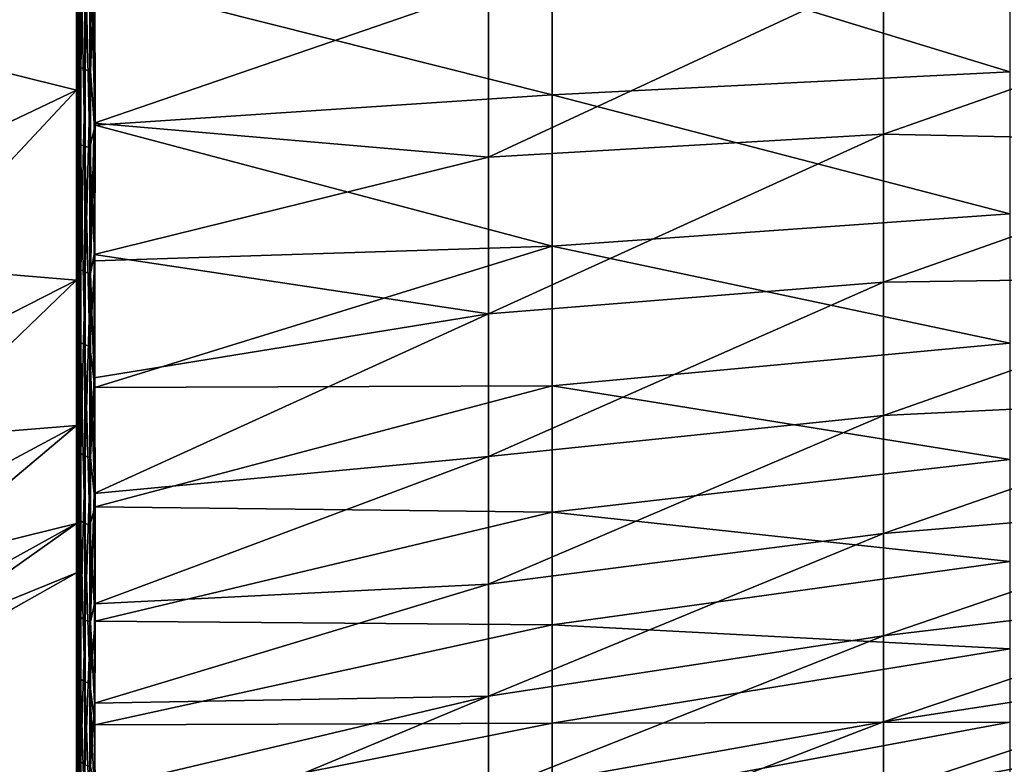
# Model space of a CAD drawing. Header units: metres. Extents: x 59 to 124, y -85 to 86.
# Tile 18 of 186: x 105.75 to 111.84, y -20.57 to -15.96. Entities that reach past the tile are written whole.
import ezdxf

# ---------------------------------------------------------------- set-up
doc = ezdxf.new("R2010")
doc.units = ezdxf.units.M
doc.layers.add('solid_21414500', color=7, linetype='CONTINUOUS')

msp = doc.modelspace()

# ---------------------------------------------------------------- linework, layer by layer
at = {"layer": 'solid_21414500'}
for points in [[(106.099998, -16.046602, 16.324585), (106.099998, -14.724907, 17.08584), (106.099998, -16.678619, 15.184637)], [(106.104294, -14.867027, 16.923786), (106.099998, -16.678619, 15.184637), (106.099998, -14.724907, 17.08584)], [(106.099998, -16.046602, 16.324585), (106.099998, -15.126614, 17.181461), (106.099998, -14.724907, 17.08584)], [(106.104294, -14.867026, -16.923788), (106.099998, -15.056054, -16.794765), (106.099998, -16.052204, -15.845389)], [(106.104294, -14.867026, -16.923788), (106.099998, -16.052204, -15.845389), (106.104294, -16.80755, -14.998311)], [(106.104294, -16.80755, 14.99831), (106.099998, -16.678619, 15.184637), (106.104294, -14.867027, 16.923786)], [(106.104294, -14.867026, -16.923788), (106.104294, -16.80755, -14.998311), (106.116806, -14.920408, -16.84136)], [(106.104294, -16.80755, 14.99831), (106.104294, -14.867027, 16.923786), (106.116806, -14.920408, 16.84136)], [(106.108078, -14.880454, 17.447399), (106.099998, -15.126614, 17.181461), (106.099998, -16.046602, 16.324585)], [(106.108078, -14.880454, 17.447399), (106.099998, -16.046602, 16.324585), (106.108078, -16.235577, 16.193274)], [(106.099998, -14.920086, 16.841646), (106.099998, -14.964194, 12.379624), (106.099998, -16.397953, 10.406242)], [(106.099998, -16.841513, 14.920232), (106.099998, -14.920086, 16.841646), (106.099998, -16.397953, 10.406242)], [(106.099998, -14.920086, -16.841646), (106.099998, -16.841513, -14.920232), (106.099998, -14.964194, -12.379624)], [(106.099998, -14.920086, -16.841646), (106.116806, -14.920408, -16.84136), (106.116806, -16.841473, -14.920281)], [(106.099998, -14.920086, -16.841646), (106.116806, -16.841473, -14.920281), (106.099998, -16.841513, -14.920232)], [(106.099998, -16.841513, 14.920232), (106.116806, -14.920408, 16.84136), (106.099998, -14.920086, 16.841646)], [(106.099998, -16.841513, 14.920232), (106.116806, -16.841473, 14.920281), (106.116806, -14.920408, 16.84136)], [(106.104294, -16.80755, -14.998311), (106.116806, -16.841473, -14.920281), (106.116806, -14.920408, -16.84136)], [(106.104294, -16.80755, 14.99831), (106.116806, -14.920408, 16.84136), (106.116806, -16.841473, 14.920281)], [(106.108078, -14.880454, 17.447399), (106.108078, -16.235577, 16.193274), (106.126984, -14.89929, 17.469469)], [(106.108078, -16.235577, 16.193274), (106.126984, -16.256117, 16.213768), (106.126984, -14.89929, 17.469469)], [(106.126984, -14.89929, 17.469469), (106.126984, -16.256117, 16.213768), (106.153145, -14.912249, 17.48465)], [(106.126984, -16.256117, 16.213768), (106.153145, -16.270247, 16.227865), (106.153145, -14.912249, 17.48465)], [(106.153145, -14.912249, 17.48465), (106.153145, -16.270247, 16.227865), (106.186104, -14.919109, 17.492689)], [(106.153145, -16.270247, 16.227865), (106.186104, -16.277729, 16.235331), (106.186104, -14.919109, 17.492689)], [(106.186104, -14.919109, 17.492689), (106.186104, -16.277729, 16.235331), (106.208519, -15.73166, 16.765785)], [(106.099998, -14.964194, 12.379624), (104, -15.875684, 13.133346), (104, -17.396393, 11.040297)], [(106.099998, -16.397953, 10.406242), (106.099998, -14.964194, 12.379624), (104, -17.396393, 11.040297)], [(106.099998, -14.964194, -12.379624), (106.099998, -16.397953, -10.406242), (104, -15.875684, -13.133346)], [(106.099998, -16.841513, -14.920232), (106.099998, -16.397953, -10.406242), (106.099998, -14.964194, -12.379624)], [(106.099998, -15.056054, -16.794765), (106.099998, -15.467537, -16.874815), (106.099998, -16.368326, -16.002121)], [(106.099998, -16.052204, -15.845389), (106.099998, -15.056054, -16.794765), (106.099998, -16.368326, -16.002121)], [(109.043533, -15.417001, -16.723852), (111.878052, -15.333103, -16.468258), (111.878052, -16.283264, -15.531959)], [(106.099998, -15.467537, -16.874815), (106.107742, -15.3789, -17.008104), (106.107742, -16.713827, -15.698284)], [(106.107742, -15.3789, -17.008104), (106.125877, -15.396049, -17.031286), (106.125877, -16.733034, -15.719747)], [(106.107742, -16.713827, -15.698284), (106.107742, -15.3789, -17.008104), (106.125877, -16.733034, -15.719747)], [(106.125877, -15.396049, -17.031286), (106.151054, -15.407111, -17.048172), (106.151054, -16.745691, -15.735399)], [(106.125877, -16.733034, -15.719747), (106.125877, -15.396049, -17.031286), (106.151054, -16.745691, -15.735399)], [(106.151054, -15.407111, -17.048172), (106.182564, -15.412163, -17.058784), (106.182564, -16.751871, -15.745263)], [(106.151054, -16.745691, -15.735399), (106.151054, -15.407111, -17.048172), (106.182564, -16.751871, -15.745263)], [(106.182564, -15.412163, -17.058784), (106.212784, -15.712296, -16.782736), (106.215019, -16.613186, -15.891124)], [(106.182564, -16.751871, -15.745263), (106.182564, -15.412163, -17.058784), (106.215019, -16.613186, -15.891124)], [(106.212784, -15.712296, -16.782736), (109.043533, -15.417001, -16.723852), (109.043533, -16.424835, -15.736764)], [(109.043533, -16.424835, -15.736764), (109.043533, -15.417001, -16.723852), (111.878052, -16.283264, -15.531959)], [(106.099998, -16.368326, -16.002121), (106.099998, -15.467537, -16.874815), (106.107742, -16.713827, -15.698284)], [(106.215019, -16.613186, -15.891124), (106.212784, -15.712296, -16.782736), (109.043533, -16.424835, -15.736764)], [(108.650543, -16.811028, 15.371027), (111.095047, -16.669821, 15.210791), (111.095047, -15.674022, 16.241253)], [(108.650543, -15.762091, 16.447645), (108.650543, -16.811028, 15.371027), (111.095047, -15.674022, 16.241253)], [(111.095047, -15.674022, 16.241253), (111.095047, -16.669821, 15.210791), (113.539551, -15.809148, 15.815988)], [(106.186104, -16.277729, 16.235331), (106.208519, -16.600231, 15.906385), (106.208519, -15.73166, 16.765785)], [(106.208519, -15.73166, 16.765785), (106.208519, -16.600231, 15.906385), (108.650543, -15.762091, 16.447645)], [(106.208519, -16.600231, 15.906385), (108.650543, -16.811028, 15.371027), (108.650543, -15.762091, 16.447645)], [(111.095047, -16.669821, 15.210791), (113.539551, -16.721287, 14.828274), (113.539551, -15.809148, 15.815988)], [(106.099998, -16.397953, -10.406242), (104, -17.396393, -11.040297), (104, -15.875684, -13.133346)], [(106.099998, -16.922165, 15.416059), (106.099998, -16.046602, 16.324585), (106.099998, -16.678619, 15.184637)], [(106.108078, -16.235577, 16.193274), (106.099998, -16.046602, 16.324585), (106.099998, -16.922165, 15.416059)], [(106.099998, -16.052204, -15.845389), (106.099998, -16.368326, -16.002121), (106.099998, -17.211489, -15.092819)], [(106.099998, -16.988779, -14.836813), (106.099998, -16.052204, -15.845389), (106.099998, -17.211489, -15.092819)], [(106.104294, -16.80755, -14.998311), (106.099998, -16.052204, -15.845389), (106.099998, -16.988779, -14.836813)], [(106.108078, -16.235577, 16.193274), (106.099998, -16.922165, 15.416059), (106.108078, -17.48604, 14.834788)], [(106.108078, -16.235577, 16.193274), (106.108078, -17.48604, 14.834788), (106.126984, -16.256117, 16.213768)], [(106.108078, -17.48604, 14.834788), (106.126984, -17.508171, 14.853554), (106.126984, -16.256117, 16.213768)], [(106.126984, -16.256117, 16.213768), (106.126984, -17.508171, 14.853554), (106.153145, -16.270247, 16.227865)], [(106.126984, -17.508171, 14.853554), (106.153145, -17.523394, 14.866463), (106.153145, -16.270247, 16.227865)], [(106.153145, -16.270247, 16.227865), (106.153145, -17.523394, 14.866463), (106.186104, -16.277729, 16.235331)], [(106.153145, -17.523394, 14.866463), (106.186104, -17.531456, 14.873299), (106.186104, -16.277729, 16.235331)], [(106.186104, -16.277729, 16.235331), (106.186104, -17.531456, 14.873299), (106.208519, -16.600231, 15.906385)], [(109.043533, -16.424835, -15.736764), (111.878052, -16.283264, -15.531959), (111.878052, -17.1616, -14.527981)], [(106.099998, -17.211489, -15.092819), (106.099998, -16.368326, -16.002121), (106.107742, -16.713827, -15.698284)], [(106.099998, -16.397953, 10.406242), (104, -17.396393, 11.040297), (104, -18.643063, 8.772592)], [(106.099998, -17.572744, 8.269278), (106.099998, -16.397953, 10.406242), (104, -18.643063, 8.772592)], [(106.099998, -16.397953, -10.406242), (106.099998, -17.572744, -8.269278), (104, -17.396393, -11.040297)], [(106.099998, -16.841513, 14.920232), (106.099998, -16.397953, 10.406242), (106.099998, -17.572744, 8.269278)], [(106.099998, -16.841513, -14.920232), (106.099998, -17.572744, -8.269278), (106.099998, -16.397953, -10.406242)], [(106.215019, -16.613186, -15.891124), (109.043533, -16.424835, -15.736764), (109.043533, -17.36264, -14.681996)], [(109.043533, -17.36264, -14.681996), (109.043533, -16.424835, -15.736764), (111.878052, -17.1616, -14.527981)], [(106.182564, -16.751871, -15.745263), (106.215019, -16.613186, -15.891124), (106.213882, -17.452311, -14.965409)], [(106.186104, -17.531456, 14.873299), (106.208771, -17.413837, 15.011658), (106.208519, -16.600231, 15.906385)], [(106.208519, -16.600231, 15.906385), (106.208771, -17.413837, 15.011658), (108.650543, -16.811028, 15.371027)], [(106.213882, -17.452311, -14.965409), (106.215019, -16.613186, -15.891124), (109.043533, -17.36264, -14.681996)], [(106.099998, -17.729628, 14.48018), (106.099998, -16.678619, 15.184637), (106.099998, -18.389189, 13.06087)], [(106.104294, -16.80755, 14.99831), (106.099998, -18.389189, 13.06087), (106.099998, -16.678619, 15.184637)], [(106.099998, -17.729628, 14.48018), (106.099998, -16.922165, 15.416059), (106.099998, -16.678619, 15.184637)], [(108.650543, -17.779882, 14.219716), (111.095047, -17.583654, 14.106244), (111.095047, -16.669821, 15.210791)], [(108.650543, -16.811028, 15.371027), (108.650543, -17.779882, 14.219716), (111.095047, -16.669821, 15.210791)], [(111.095047, -16.669821, 15.210791), (111.095047, -17.583654, 14.106244), (113.539551, -16.721287, 14.828274)], [(106.099998, -17.211489, -15.092819), (106.107742, -16.713827, -15.698284), (106.107742, -17.937279, -14.283784)], [(106.107742, -16.713827, -15.698284), (106.125877, -16.733034, -15.719747), (106.125877, -17.958424, -14.3033)], [(106.107742, -17.937279, -14.283784), (106.107742, -16.713827, -15.698284), (106.125877, -17.958424, -14.3033)], [(106.125877, -16.733034, -15.719747), (106.151054, -16.745691, -15.735399), (106.151054, -17.97258, -14.317542)], [(106.125877, -17.958424, -14.3033), (106.125877, -16.733034, -15.719747), (106.151054, -17.97258, -14.317542)], [(106.151054, -16.745691, -15.735399), (106.182564, -16.751871, -15.745263), (106.182564, -17.97982, -14.326529)], [(106.151054, -17.97258, -14.317542), (106.151054, -16.745691, -15.735399), (106.182564, -17.97982, -14.326529)], [(106.182564, -17.97982, -14.326529), (106.182564, -16.751871, -15.745263), (106.213882, -17.452311, -14.965409)], [(111.095047, -17.583654, 14.106244), (113.539551, -17.550362, 13.770393), (113.539551, -16.721287, 14.828274)], [(106.104294, -16.80755, -14.998311), (106.099998, -16.988779, -14.836813), (106.099998, -17.861935, -13.773171)], [(106.104294, -16.80755, -14.998311), (106.099998, -17.861935, -13.773171), (106.104294, -18.500549, -12.851954)], [(106.104294, -18.500549, 12.851954), (106.099998, -18.389189, 13.06087), (106.104294, -16.80755, 14.99831)], [(106.104294, -16.80755, -14.998311), (106.104294, -18.500549, -12.851954), (106.116806, -16.841473, -14.920281)], [(106.104294, -18.500549, 12.851954), (106.104294, -16.80755, 14.99831), (106.116806, -16.841473, 14.920281)], [(106.208771, -17.413837, 15.011658), (108.650543, -17.779882, 14.219716), (108.650543, -16.811028, 15.371027)], [(106.099998, -16.841513, -14.920232), (106.116806, -16.841473, -14.920281), (106.116806, -18.516951, -12.781726)], [(106.099998, -18.517355, 12.781142), (106.116806, -18.516951, 12.781726), (106.116806, -16.841473, 14.920281)], [(106.099998, -18.517355, 12.781142), (106.116806, -16.841473, 14.920281), (106.099998, -16.841513, 14.920232)], [(106.099998, -16.841513, 14.920232), (106.099998, -17.572744, 8.269278), (106.099998, -18.470707, 6.001297)], [(106.099998, -18.517355, 12.781142), (106.099998, -16.841513, 14.920232), (106.099998, -18.470707, 6.001297)], [(106.099998, -16.841513, -14.920232), (106.099998, -18.517355, -12.781142), (106.099998, -17.572744, -8.269278)], [(106.099998, -16.841513, -14.920232), (106.116806, -18.516951, -12.781726), (106.099998, -18.517355, -12.781142)], [(106.104294, -18.500549, -12.851954), (106.116806, -18.516951, -12.781726), (106.116806, -16.841473, -14.920281)], [(106.104294, -18.500549, 12.851954), (106.116806, -16.841473, 14.920281), (106.116806, -18.516951, 12.781726)], [(106.108078, -17.48604, 14.834788), (106.099998, -16.922165, 15.416059), (106.099998, -17.729628, 14.48018)], [(106.099998, -16.988779, -14.836813), (106.099998, -17.211489, -15.092819), (106.099998, -17.994125, -14.149048)], [(106.099998, -17.861935, -13.773171), (106.099998, -16.988779, -14.836813), (106.099998, -17.994125, -14.149048)], [(109.043533, -17.36264, -14.681996), (111.878052, -17.1616, -14.527981), (111.878052, -17.962578, -13.460581)], [(106.099998, -17.994125, -14.149048), (106.099998, -17.211489, -15.092819), (106.107742, -17.937279, -14.283784)], [(106.212883, -18.237072, -13.996699), (109.043533, -17.36264, -14.681996), (109.043533, -18.225218, -13.562167)], [(106.212883, -18.237072, -13.996699), (106.213882, -17.452311, -14.965409), (109.043533, -17.36264, -14.681996)], [(109.043533, -18.225218, -13.562167), (109.043533, -17.36264, -14.681996), (111.878052, -17.962578, -13.460581)], [(106.099998, -17.572744, -8.269278), (104, -18.643063, -8.772592), (104, -17.396393, -11.040297)], [(106.186104, -17.531456, 14.873299), (106.209244, -18.176598, 14.076877), (106.208771, -17.413837, 15.011658)], [(106.208771, -17.413837, 15.011658), (106.209244, -18.176598, 14.076877), (108.650543, -17.779882, 14.219716)], [(106.108078, -17.48604, 14.834788), (106.099998, -17.729628, 14.48018), (106.099998, -18.487923, 13.494552)], [(106.108078, -17.48604, 14.834788), (106.099998, -18.487923, 13.494552), (106.108078, -18.620693, 13.378224)], [(106.108078, -17.48604, 14.834788), (106.108078, -18.620693, 13.378224), (106.126984, -17.508171, 14.853554)], [(106.182564, -17.97982, -14.326529), (106.213882, -17.452311, -14.965409), (106.212883, -18.237072, -13.996699)], [(106.108078, -18.620693, 13.378224), (106.126984, -18.644302, 13.395093), (106.126984, -17.508171, 14.853554)], [(106.126984, -17.508171, 14.853554), (106.126984, -18.644302, 13.395093), (106.153145, -17.523394, 14.866463)], [(106.126984, -18.644302, 13.395093), (106.153145, -18.660542, 13.406696), (106.153145, -17.523394, 14.866463)], [(106.153145, -17.523394, 14.866463), (106.153145, -18.660542, 13.406696), (106.186104, -17.531456, 14.873299)], [(106.153145, -18.660542, 13.406696), (106.186104, -18.669142, 13.412841), (106.186104, -17.531456, 14.873299)], [(106.186104, -17.531456, 14.873299), (106.186104, -18.669142, 13.412841), (106.209244, -18.176598, 14.076877)], [(111.095047, -18.408913, 12.932818), (113.539551, -18.289869, 12.648987), (113.539551, -17.550362, 13.770393)], [(111.095047, -17.583654, 14.106244), (111.095047, -18.408913, 12.932818), (113.539551, -17.550362, 13.770393)], [(106.099998, -17.572744, 8.269278), (104, -18.643063, 8.772592), (104, -19.595457, 6.367146)], [(106.099998, -18.470707, 6.001297), (106.099998, -17.572744, 8.269278), (104, -19.595457, 6.367146)], [(106.099998, -17.572744, -8.269278), (106.099998, -18.470707, -6.001297), (104, -18.643063, -8.772592)], [(106.099998, -18.517355, -12.781142), (106.099998, -18.470707, -6.001297), (106.099998, -17.572744, -8.269278)], [(108.650543, -18.662315, 12.997501), (111.095047, -18.408913, 12.932818), (111.095047, -17.583654, 14.106244)], [(108.650543, -17.779882, 14.219716), (108.650543, -18.662315, 12.997501), (111.095047, -17.583654, 14.106244)], [(106.099998, -18.487923, 13.494552), (106.099998, -17.729628, 14.48018), (106.099998, -18.389189, 13.06087)], [(106.209244, -18.176598, 14.076877), (106.209953, -18.892487, 13.095258), (108.650543, -17.779882, 14.219716)], [(106.209953, -18.892487, 13.095258), (108.650543, -18.662315, 12.997501), (108.650543, -17.779882, 14.219716)], [(106.099998, -17.861935, -13.773171), (106.099998, -17.994125, -14.149048), (106.099998, -18.729258, -13.15604)], [(106.099998, -18.668612, -12.658261), (106.099998, -17.861935, -13.773171), (106.099998, -18.729258, -13.15604)], [(106.104294, -18.500549, -12.851954), (106.099998, -17.861935, -13.773171), (106.099998, -18.668612, -12.658261)], [(106.099998, -17.994125, -14.149048), (106.107742, -17.937279, -14.283784), (106.107742, -19.038261, -12.77202)], [(106.107742, -17.937279, -14.283784), (106.125877, -17.958424, -14.3033), (106.125877, -19.061142, -12.789428)], [(106.107742, -19.038261, -12.77202), (106.107742, -17.937279, -14.283784), (106.125877, -19.061142, -12.789428)], [(106.125877, -17.958424, -14.3033), (106.151054, -17.97258, -14.317542), (106.151054, -19.076645, -12.802125)], [(106.125877, -19.061142, -12.789428), (106.125877, -17.958424, -14.3033), (106.151054, -19.076645, -12.802125)], [(106.151054, -17.97258, -14.317542), (106.182564, -17.97982, -14.326529), (106.182564, -19.084839, -12.810131)], [(106.151054, -19.076645, -12.802125), (106.151054, -17.97258, -14.317542), (106.182564, -19.084839, -12.810131)], [(109.043533, -18.225218, -13.562167), (111.878052, -17.962578, -13.460581), (111.878052, -18.680933, -12.336223)], [(106.099998, -18.729258, -13.15604), (106.099998, -17.994125, -14.149048), (106.107742, -19.038261, -12.77202)], [(106.182564, -17.97982, -14.326529), (106.212883, -18.237072, -13.996699), (106.215515, -18.973429, -12.974946)], [(106.182564, -19.084839, -12.810131), (106.182564, -17.97982, -14.326529), (106.215515, -18.973429, -12.974946)], [(106.186104, -18.669142, 13.412841), (106.209953, -18.892487, 13.095258), (106.209244, -18.176598, 14.076877)], [(106.215515, -18.973429, -12.974946), (106.212883, -18.237072, -13.996699), (109.043533, -18.225218, -13.562167)], [(106.215515, -18.973429, -12.974946), (109.043533, -18.225218, -13.562167), (109.043533, -19.007475, -12.383594)], [(109.043533, -19.007475, -12.383594), (109.043533, -18.225218, -13.562167), (111.878052, -18.680933, -12.336223)], [(111.095047, -19.139795, 11.701684), (113.539551, -18.934469, 11.473887), (113.539551, -18.289869, 12.648987)], [(111.095047, -18.408913, 12.932818), (111.095047, -19.139795, 11.701684), (113.539551, -18.289869, 12.648987)], [(106.099998, -19.200472, 12.454198), (106.099998, -18.389189, 13.06087), (106.099998, -19.83078, 10.746627)], [(106.104294, -18.500549, 12.851954), (106.099998, -19.83078, 10.746627), (106.099998, -18.389189, 13.06087)], [(106.099998, -19.200472, 12.454198), (106.099998, -18.487923, 13.494552), (106.099998, -18.389189, 13.06087)], [(108.650543, -19.452543, 11.717183), (111.095047, -19.139795, 11.701684), (111.095047, -18.408913, 12.932818)], [(108.650543, -18.662315, 12.997501), (108.650543, -19.452543, 11.717183), (111.095047, -18.408913, 12.932818)], [(106.099998, -18.470707, 6.001297), (104, -19.595457, 6.367146), (104, -20.239017, 3.860624)], [(106.099998, -19.077148, 3.63934), (106.099998, -18.470707, 6.001297), (104, -20.239017, 3.860624)], [(106.099998, -18.470707, -6.001297), (104, -19.595457, -6.367146), (104, -18.643063, -8.772592)], [(106.099998, -18.470707, -6.001297), (106.099998, -19.077148, -3.63934), (104, -19.595457, -6.367146)], [(106.099998, -18.517355, 12.781142), (106.099998, -18.470707, 6.001297), (106.099998, -19.077148, 3.63934)], [(106.099998, -18.517355, -12.781142), (106.099998, -19.077148, -3.63934), (106.099998, -18.470707, -6.001297)], [(106.108078, -18.620693, 13.378224), (106.099998, -18.487923, 13.494552), (106.099998, -19.200472, 12.454198)], [(106.104294, -18.500549, -12.851954), (106.099998, -18.668612, -12.658261), (106.099998, -19.405914, -11.496085)], [(106.104294, -18.500549, -12.851954), (106.099998, -19.405914, -11.496085), (106.104294, -19.921091, -10.516329)], [(106.104294, -19.921093, 10.516327), (106.099998, -19.83078, 10.746627), (106.104294, -18.500549, 12.851954)], [(106.099998, -18.517355, -12.781142), (106.116806, -18.516951, -12.781726), (106.116806, -19.922743, -10.456306)], [(106.099998, -18.517355, 12.781142), (106.116806, -19.922743, 10.456306), (106.116806, -18.516951, 12.781726)], [(106.099998, -18.517355, 12.781142), (106.099998, -19.077148, 3.63934), (106.099998, -19.382875, 1.219279)], [(106.099998, -19.922743, 10.45621), (106.099998, -18.517355, 12.781142), (106.099998, -19.382875, 1.219279)], [(106.099998, -18.517355, -12.781142), (106.099998, -19.922743, -10.45621), (106.099998, -19.077148, -3.63934)], [(106.099998, -18.517355, -12.781142), (106.116806, -19.922743, -10.456306), (106.099998, -19.922743, -10.45621)], [(106.099998, -19.922743, 10.45621), (106.116806, -19.922743, 10.456306), (106.099998, -18.517355, 12.781142)], [(106.104294, -18.500549, -12.851954), (106.104294, -19.921091, -10.516329), (106.116806, -18.516951, -12.781726)], [(106.104294, -19.921093, 10.516327), (106.104294, -18.500549, 12.851954), (106.116806, -18.516951, 12.781726)], [(106.104294, -19.921091, -10.516329), (106.116806, -19.922743, -10.456306), (106.116806, -18.516951, -12.781726)], [(106.104294, -19.921093, 10.516327), (106.116806, -18.516951, 12.781726), (106.116806, -19.922743, 10.456306)], [(106.108078, -18.620693, 13.378224), (106.099998, -19.200472, 12.454198), (106.108078, -19.633873, 11.834714)], [(106.108078, -18.620693, 13.378224), (106.108078, -19.633873, 11.834714), (106.126984, -18.644302, 13.395093)], [(106.108078, -19.633873, 11.834714), (106.126984, -19.658726, 11.849689), (106.126984, -18.644302, 13.395093)], [(106.126984, -18.644302, 13.395093), (106.126984, -19.658726, 11.849689), (106.153145, -18.660542, 13.406696)], [(106.099998, -18.668612, -12.658261), (106.099998, -18.729258, -13.15604), (106.099998, -19.428139, -12.093458)], [(106.099998, -19.405914, -11.496085), (106.099998, -18.668612, -12.658261), (106.099998, -19.428139, -12.093458)], [(106.126984, -19.658726, 11.849689), (106.153145, -19.675823, 11.85999), (106.153145, -18.660542, 13.406696)], [(106.153145, -18.660542, 13.406696), (106.153145, -19.675823, 11.85999), (106.186104, -18.669142, 13.412841)], [(106.153145, -19.675823, 11.85999), (106.186104, -19.684875, 11.865445), (106.186104, -18.669142, 13.412841)], [(106.186104, -18.669142, 13.412841), (106.186104, -19.684875, 11.865445), (106.209953, -18.892487, 13.095258)], [(106.209953, -18.892487, 13.095258), (106.210884, -19.573971, 12.048266), (108.650543, -18.662315, 12.997501)], [(106.210884, -19.573971, 12.048266), (108.650543, -19.452543, 11.717183), (108.650543, -18.662315, 12.997501)], [(109.043533, -19.007475, -12.383594), (111.878052, -18.680933, -12.336223), (111.878052, -19.312027, -11.166336)], [(106.099998, -19.428139, -12.093458), (106.099998, -18.729258, -13.15604), (106.107742, -19.038261, -12.77202)], [(106.186104, -19.684875, 11.865445), (106.210884, -19.573971, 12.048266), (106.209953, -18.892487, 13.095258)], [(111.095047, -19.771172, 10.427661), (113.539551, -19.479694, 10.255825), (113.539551, -18.934469, 11.473887)], [(111.095047, -19.139795, 11.701684), (111.095047, -19.771172, 10.427661), (113.539551, -18.934469, 11.473887)], [(106.182564, -19.084839, -12.810131), (106.215515, -18.973429, -12.974946), (106.214828, -19.68145, -11.869782)], [(106.214828, -19.68145, -11.869782), (106.215515, -18.973429, -12.974946), (109.043533, -19.007475, -12.383594)], [(106.214828, -19.68145, -11.869782), (109.043533, -19.007475, -12.383594), (109.043533, -19.704647, -11.160911)], [(109.043533, -19.704647, -11.160911), (109.043533, -19.007475, -12.383594), (111.878052, -19.312027, -11.166336)], [(106.099998, -19.428139, -12.093458), (106.107742, -19.038261, -12.77202), (106.107742, -20.015228, -11.177333)], [(106.107742, -19.038261, -12.77202), (106.125877, -19.061142, -12.789428), (106.125877, -20.039557, -11.192616)], [(106.107742, -20.015228, -11.177333), (106.107742, -19.038261, -12.77202), (106.125877, -20.039557, -11.192616)], [(106.125877, -19.061142, -12.789428), (106.151054, -19.076645, -12.802125), (106.151054, -20.056183, -11.20374)], [(106.125877, -20.039557, -11.192616), (106.125877, -19.061142, -12.789428), (106.151054, -20.056183, -11.20374)], [(106.099998, -19.077148, 3.63934), (104, -20.239017, 3.860624), (104, -20.563272, 1.293916)], [(106.099998, -19.382875, 1.219279), (106.099998, -19.077148, 3.63934), (104, -20.563272, 1.293916)], [(106.099998, -19.077148, -3.63934), (104, -20.239017, -3.860624), (104, -19.595457, -6.367146)], [(106.099998, -19.077148, -3.63934), (106.099998, -19.382875, -1.219279), (104, -20.239017, -3.860624)], [(106.099998, -19.922743, -10.45621), (106.099998, -19.382875, -1.219279), (106.099998, -19.077148, -3.63934)], [(106.151054, -19.076645, -12.802125), (106.182564, -19.084839, -12.810131), (106.182564, -20.065176, -11.210723)], [(106.151054, -20.056183, -11.20374), (106.151054, -19.076645, -12.802125), (106.182564, -20.065176, -11.210723)], [(106.182564, -20.065176, -11.210723), (106.182564, -19.084839, -12.810131), (106.214828, -19.68145, -11.869782)], [(108.650543, -20.14526, 10.397031), (111.095047, -19.771172, 10.427661), (111.095047, -19.139795, 11.701684)], [(108.650543, -19.452543, 11.717183), (108.650543, -20.14526, 10.397031), (111.095047, -19.139795, 11.701684)], [(106.099998, -19.874287, 11.346276), (106.099998, -19.200472, 12.454198), (106.099998, -19.83078, 10.746627)], [(106.108078, -19.633873, 11.834714), (106.099998, -19.200472, 12.454198), (106.099998, -19.874287, 11.346276)], [(109.043533, -19.704647, -11.160911), (111.878052, -19.312027, -11.166336), (111.878052, -19.852346, -9.961065)], [(106.099998, -19.382875, 1.219279), (104, -20.563272, 1.293916), (104, -20.563272, -1.293916)], [(106.099998, -19.382875, -1.219279), (104, -20.563272, -1.293916), (104, -20.239017, -3.860624)], [(106.099998, -19.382875, -1.219279), (106.099998, -19.382875, 1.219279), (104, -20.563272, -1.293916)], [(106.099998, -19.922743, -10.45621), (106.099998, -19.382875, 1.219279), (106.099998, -19.382875, -1.219279)], [(106.099998, -19.922743, -10.45621), (106.099998, -19.922743, 10.45621), (106.099998, -19.382875, 1.219279)], [(106.099998, -19.405914, -11.496085), (106.099998, -19.428139, -12.093458), (106.099998, -20.081758, -10.97769)], [(106.099998, -20.070993, -10.291005), (106.099998, -19.405914, -11.496085), (106.099998, -20.081758, -10.97769)], [(106.104294, -19.921091, -10.516329), (106.099998, -19.405914, -11.496085), (106.099998, -20.070993, -10.291005)], [(106.099998, -20.081758, -10.97769), (106.099998, -19.428139, -12.093458), (106.107742, -20.015228, -11.177333)], [(106.210884, -19.573971, 12.048266), (106.21209, -20.187891, 10.990893), (108.650543, -19.452543, 11.717183)], [(106.21209, -20.187891, 10.990893), (108.650543, -20.14526, 10.397031), (108.650543, -19.452543, 11.717183)], [(111.095047, -20.303404, 9.112076), (113.539551, -19.928656, 8.999671), (113.539551, -19.479694, 10.255825)], [(111.095047, -19.771172, 10.427661), (111.095047, -20.303404, 9.112076), (113.539551, -19.479694, 10.255825)], [(106.186104, -19.684875, 11.865445), (106.21209, -20.187891, 10.990893), (106.210884, -19.573971, 12.048266)], [(106.108078, -19.633873, 11.834714), (106.099998, -19.874287, 11.346276), (106.099998, -20.468821, 10.243354)], [(106.108078, -19.633873, 11.834714), (106.099998, -20.468821, 10.243354), (106.108078, -20.526449, 10.218452)], [(106.108078, -19.633873, 11.834714), (106.108078, -20.526449, 10.218452), (106.126984, -19.658726, 11.849689)], [(106.108078, -20.526449, 10.218452), (106.126984, -20.552374, 10.231483), (106.126984, -19.658726, 11.849689)], [(106.126984, -19.658726, 11.849689), (106.126984, -20.552374, 10.231483), (106.153145, -19.675823, 11.85999)], [(106.126984, -20.552374, 10.231483), (106.153145, -20.570208, 10.240445), (106.153145, -19.675823, 11.85999)], [(106.153145, -19.675823, 11.85999), (106.153145, -20.570208, 10.240445), (106.186104, -19.684875, 11.865445)], [(106.153145, -20.570208, 10.240445), (106.186104, -20.579651, 10.245192), (106.186104, -19.684875, 11.865445)], [(106.182564, -20.065176, -11.210723), (106.214828, -19.68145, -11.869782), (106.214317, -20.323366, -10.738802)], [(106.186104, -19.684875, 11.865445), (106.186104, -20.579651, 10.245192), (106.21209, -20.187891, 10.990893)], [(106.214317, -20.323366, -10.738802), (106.214828, -19.68145, -11.869782), (109.043533, -19.704647, -11.160911)], [(106.214317, -20.323366, -10.738802), (109.043533, -19.704647, -11.160911), (109.043533, -20.312901, -9.90611)], [(109.043533, -20.312901, -9.90611), (109.043533, -19.704647, -11.160911), (111.878052, -19.852346, -9.961065)], [(108.650543, -20.739901, 9.03312), (111.095047, -20.303404, 9.112076), (111.095047, -19.771172, 10.427661)], [(108.650543, -20.14526, 10.397031), (108.650543, -20.739901, 9.03312), (111.095047, -19.771172, 10.427661)], [(106.099998, -20.468821, 10.243354), (106.099998, -19.83078, 10.746627), (106.099998, -20.982237, 8.27617)], [(106.104294, -19.921093, 10.516327), (106.099998, -20.982237, 8.27617), (106.099998, -19.83078, 10.746627)], [(106.099998, -20.468821, 10.243354), (106.099998, -19.874287, 11.346276), (106.099998, -19.83078, 10.746627)], [(109.043533, -20.312901, -9.90611), (111.878052, -19.852346, -9.961065), (111.878052, -20.306108, -8.7161)], [(106.104294, -19.921091, -10.516329), (106.099998, -20.070993, -10.291005), (106.099998, -20.660975, -9.048398)], [(106.104294, -19.921091, -10.516329), (106.099998, -20.660975, -9.048398), (106.104294, -21.048258, -8.025828)], [(106.104294, -21.048258, 8.025827), (106.099998, -20.982237, 8.27617), (106.104294, -19.921093, 10.516327)], [(106.099998, -19.922743, -10.45621), (106.099998, -21.037743, -7.978935), (106.099998, -19.922743, 10.45621)], [(106.099998, -21.037743, -7.978935), (106.099998, -21.037743, 7.978935), (106.099998, -19.922743, 10.45621)], [(106.099998, -19.922743, -10.45621), (106.116806, -19.922743, -10.456306), (106.116806, -21.037971, -7.978332)], [(106.099998, -19.922743, -10.45621), (106.116806, -21.037971, -7.978332), (106.099998, -21.037743, -7.978935)], [(106.099998, -21.037743, 7.978935), (106.116806, -21.037971, 7.978332), (106.116806, -19.922743, 10.456306)], [(106.099998, -21.037743, 7.978935), (106.116806, -19.922743, 10.456306), (106.099998, -19.922743, 10.45621)], [(106.104294, -19.921091, -10.516329), (106.104294, -21.048258, -8.025828), (106.116806, -19.922743, -10.456306)], [(106.104294, -21.048258, 8.025827), (106.104294, -19.921093, 10.516327), (106.116806, -19.922743, 10.456306)], [(106.104294, -21.048258, -8.025828), (106.116806, -21.037971, -7.978332), (106.116806, -19.922743, -10.456306)], [(106.104294, -21.048258, 8.025827), (106.116806, -19.922743, 10.456306), (106.116806, -21.037971, 7.978332)], [(111.095047, -20.744255, 7.737999), (113.539551, -20.290998, 7.705329), (113.539551, -19.928656, 8.999671)], [(111.095047, -20.303404, 9.112076), (111.095047, -20.744255, 7.737999), (113.539551, -19.928656, 8.999671)], [(106.099998, -20.081758, -10.97769), (106.107742, -20.015228, -11.177333), (106.107742, -20.864923, -9.511424)], [(106.107742, -20.015228, -11.177333), (106.125877, -20.039557, -11.192616), (106.125877, -20.890577, -9.524324)], [(106.107742, -20.864923, -9.511424), (106.107742, -20.015228, -11.177333), (106.125877, -20.890577, -9.524324)], [(106.125877, -20.039557, -11.192616), (106.151054, -20.056183, -11.20374), (106.151054, -20.908226, -9.533685)], [(106.125877, -20.890577, -9.524324), (106.125877, -20.039557, -11.192616), (106.151054, -20.908226, -9.533685)], [(106.099998, -20.070993, -10.291005), (106.099998, -20.081758, -10.97769), (106.099998, -20.642868, -9.892281)], [(106.099998, -20.660975, -9.048398), (106.099998, -20.070993, -10.291005), (106.099998, -20.642868, -9.892281)], [(106.099998, -20.642868, -9.892281), (106.099998, -20.081758, -10.97769), (106.107742, -20.864923, -9.511424)], [(106.151054, -20.056183, -11.20374), (106.182564, -20.065176, -11.210723), (106.182564, -20.91794, -9.539519)], [(106.151054, -20.908226, -9.533685), (106.151054, -20.056183, -11.20374), (106.182564, -20.91794, -9.539519)], [(106.182564, -20.065176, -11.210723), (106.214317, -20.323366, -10.738802), (106.216072, -20.876534, -9.628573)], [(106.182564, -20.91794, -9.539519), (106.182564, -20.065176, -11.210723), (106.216072, -20.876534, -9.628573)], [(106.21209, -20.187891, 10.990893), (106.213524, -20.722252, 9.95612), (108.650543, -20.14526, 10.397031)], [(106.213524, -20.722252, 9.95612), (106.214996, -21.159225, 8.991438), (108.650543, -20.14526, 10.397031)], [(106.214996, -21.159225, 8.991438), (108.650543, -20.739901, 9.03312), (108.650543, -20.14526, 10.397031)], [(106.186104, -20.579651, 10.245192), (106.213524, -20.722252, 9.95612), (106.21209, -20.187891, 10.990893)], [(111.095047, -21.097338, 6.315859), (113.539551, -20.572376, 6.385228), (113.539551, -20.290998, 7.705329)], [(111.095047, -20.744255, 7.737999), (111.095047, -21.097338, 6.315859), (113.539551, -20.290998, 7.705329)], [(106.216072, -20.876534, -9.628573), (106.214317, -20.323366, -10.738802), (109.043533, -20.312901, -9.90611)], [(106.216072, -20.876534, -9.628573), (109.043533, -20.312901, -9.90611), (109.043533, -20.834997, -8.603311)], [(108.650543, -21.242277, 7.591511), (111.095047, -20.744255, 7.737999), (111.095047, -20.303404, 9.112076)], [(108.650543, -20.739901, 9.03312), (108.650543, -21.242277, 7.591511), (111.095047, -20.303404, 9.112076)], [(109.043533, -20.834997, -8.603311), (111.878052, -20.306108, -8.7161), (111.878052, -20.68082, -7.421527)], [(109.043533, -20.834997, -8.603311), (109.043533, -20.312901, -9.90611), (111.878052, -20.306108, -8.7161)], [(106.099998, -20.975901, 9.168501), (106.099998, -20.468821, 10.243354), (106.099998, -20.982237, 8.27617)], [(106.108078, -20.526449, 10.218452), (106.099998, -20.468821, 10.243354), (106.099998, -20.975901, 9.168501)], [(106.108078, -20.526449, 10.218452), (106.099998, -20.975901, 9.168501), (106.108078, -21.282082, 8.53388)], [(106.108078, -20.526449, 10.218452), (106.108078, -21.282082, 8.53388), (106.126984, -20.552374, 10.231483)], [(106.108078, -21.282082, 8.53388), (106.126984, -21.309069, 8.544537), (106.126984, -20.552374, 10.231483)], [(106.126984, -20.552374, 10.231483), (106.126984, -21.309069, 8.544537), (106.153145, -20.570208, 10.240445)]]:
    msp.add_3dface(points, dxfattribs=at)

doc.saveas('drawing.dxf')
